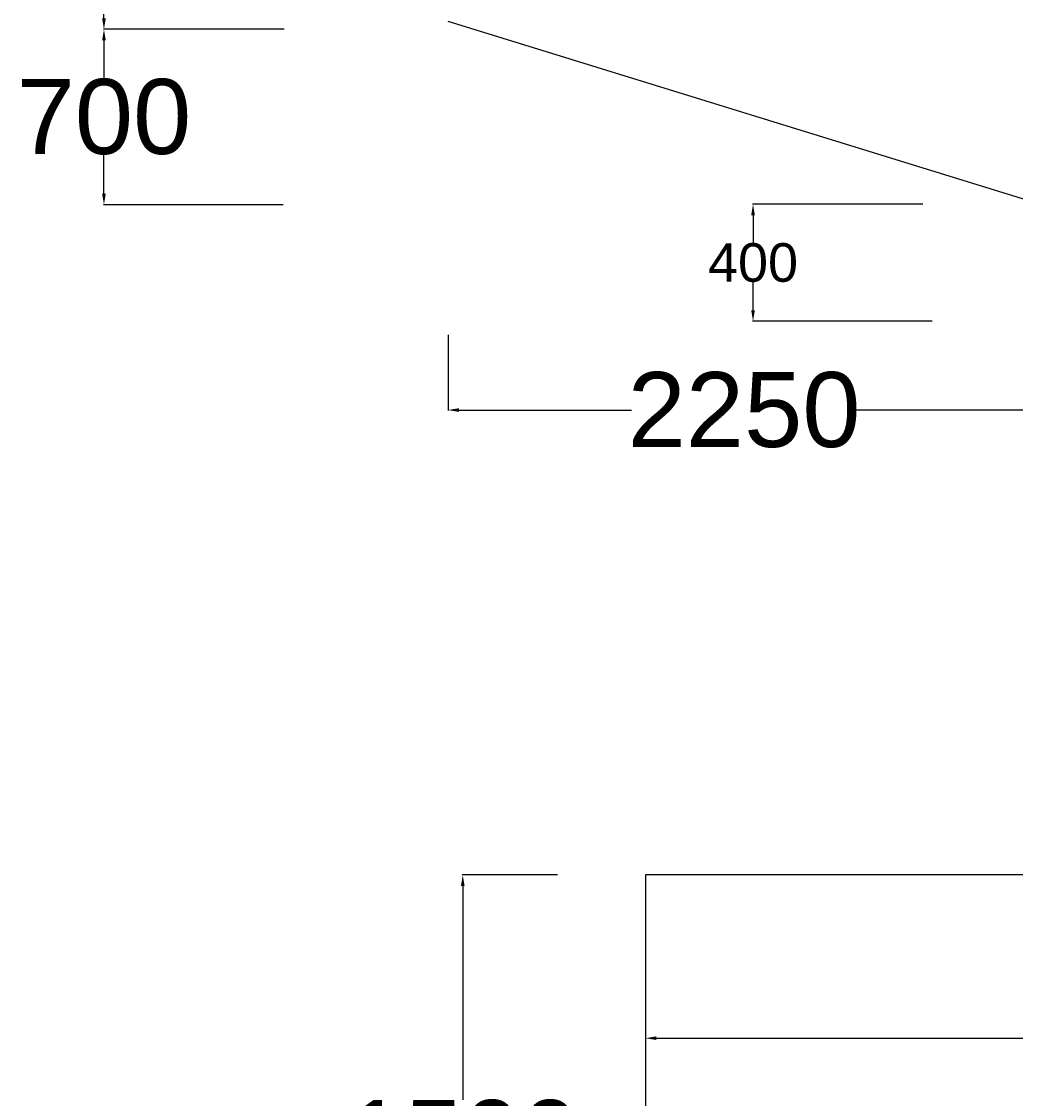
# Model space of a CAD drawing. Extents: x 589750 to 1723939, y 312647 to 923764.
# Tile 9 of 17: x 1075215 to 1121524, y 645098 to 695295. Entities that reach past the tile are written whole.
import ezdxf

# ---------------------------------------------------------------- set-up
doc = ezdxf.new("R2010")
doc.units = ezdxf.units.MI
doc.header["$MEASUREMENT"] = 0
doc.styles.get("Standard").update_dxf_attribs({"font": 'arial.ttf', "height": 500})
doc.dimstyles.new('bASANT jAIN  NMM', dxfattribs={"dimscale": 0.507, "dimtxt": 500, "dimasz": 1000, "dimexe": 50, "dimexo": 25, "dimgap": 0.09, "dimtad": 0, "dimtih": 1, "dimtoh": 1, "dimdec": 0, "dimzin": 0, "dimdsep": 46, "dimtxsty": 'Standard', "dimcen": 0.09, "dimclrd": 256, "dimclre": 256, "dimadec": 0, "dimazin": 0, "dimtfac": 1, "dimtdec": 0, "dimtix": 1, "dimtofl": 0, "dimtmove": 0, "dimatfit": 0, "dimfxl": 300, "dimtolj": 1, "dimtzin": 0, "dimlwd": -1, "dimlwe": -1, "dimarcsym": 0})

# ---------------------------------------------------------------- blocks, each defined once
blk = doc.blocks.new('*D99')
at = {"ltscale": 0.5, "transparency": 16777216}
for p, q in [((1086970, 703105), (1079029, 703105)), ((1079054, 702598), (1079054, 700802)), ((1079054, 695439), (1079054, 697235)), ((1087455, 694932), (1079029, 694932))]:
    blk.add_line(p, q, dxfattribs=at)
for points in [[(1078969, 702598), (1079138, 702598), (1079054, 703105)], [(1078969, 695439), (1079138, 695439), (1079054, 694932)]]:
    blk.add_solid(points, dxfattribs=at)
at = {"layer": 'Defpoints', "color": 0, "ltscale": 0.5, "transparency": 16777216}
for p in [(1079054, 703105), (1086983, 703105), (1087468, 694932)]:
    blk.add_point(p, dxfattribs=at)
at = {"color": 0, "ltscale": 0.5, "transparency": 16777216, "insert": (1079054, 699019), "char_height": 500, "attachment_point": 5}
blk.add_mtext('\\A1;{\\H6.986x;500}', dxfattribs=at)
blk = doc.blocks.new('*D100')
at = {"ltscale": 0.5, "transparency": 16777216}
for p, q in [((1086970, 694932), (1079029, 694932)), ((1079054, 694425), (1079054, 692628)), ((1079054, 687265), (1079054, 689061)), ((1087398, 686758), (1079029, 686758))]:
    blk.add_line(p, q, dxfattribs=at)
for points in [[(1078969, 694425), (1079138, 694425), (1079054, 694932)], [(1078969, 687265), (1079138, 687265), (1079054, 686758)]]:
    blk.add_solid(points, dxfattribs=at)
at = {"layer": 'Defpoints', "color": 0, "ltscale": 0.5, "transparency": 16777216}
for p in [(1079054, 694932), (1086983, 694932), (1087410, 686758)]:
    blk.add_point(p, dxfattribs=at)
at = {"color": 0, "ltscale": 0.5, "transparency": 16777216, "insert": (1079054, 690845), "char_height": 500, "attachment_point": 5}
blk.add_mtext('\\A1;{\\H6.986x;700}', dxfattribs=at)
blk = doc.blocks.new('*D101')
at = {"ltscale": 0.5, "transparency": 16777216}
for p, q in [((1117213, 686776), (1109272, 686776)), ((1109297, 686269), (1109297, 684970)), ((1109297, 681834), (1109297, 683132)), ((1117641, 681327), (1109272, 681327))]:
    blk.add_line(p, q, dxfattribs=at)
for points in [[(1109213, 686269), (1109382, 686269), (1109297, 686776)], [(1109213, 681834), (1109382, 681834), (1109297, 681327)]]:
    blk.add_solid(points, dxfattribs=at)
at = {"layer": 'Defpoints', "color": 0, "ltscale": 0.5, "transparency": 16777216}
for p in [(1109297, 686776), (1117226, 686776), (1117653, 681327)]:
    blk.add_point(p, dxfattribs=at)
at = {"color": 0, "ltscale": 0.5, "transparency": 16777216, "insert": (1109297, 684051), "char_height": 500, "attachment_point": 5}
blk.add_mtext('\\A1;{\\H3.6x;400}', dxfattribs=at)
blk = doc.blocks.new('*D107')
at = {"ltscale": 0.5, "transparency": 16777216}
for p, q in [((1095087, 680686), (1095087, 677160)), ((1122674, 680710), (1122674, 677160)), ((1095594, 677185), (1103641, 677185)), ((1122167, 677185), (1114120, 677185))]:
    blk.add_line(p, q, dxfattribs=at)
for points in [[(1095594, 677270), (1095594, 677101), (1095087, 677185)], [(1122167, 677270), (1122167, 677101), (1122674, 677185)]]:
    blk.add_solid(points, dxfattribs=at)
at = {"layer": 'Defpoints', "color": 0, "ltscale": 0.5, "transparency": 16777216}
for p in [(1095087, 680699), (1122674, 680722), (1095087, 677185)]:
    blk.add_point(p, dxfattribs=at)
at = {"color": 0, "ltscale": 0.5, "transparency": 16777216, "insert": (1108881, 677185), "char_height": 500, "attachment_point": 5}
blk.add_mtext('\\A1;{\\H6.986x;2250}', dxfattribs=at)
blk = doc.blocks.new('*D110')
at = {"ltscale": 0.5, "transparency": 16777216}
for p, q in [((1100194, 655514), (1095748, 655514)), ((1095774, 655007), (1095774, 645037)), ((1095774, 631500), (1095774, 641470)), ((1100694, 630993), (1095748, 630993))]:
    blk.add_line(p, q, dxfattribs=at)
for points in [[(1095689, 655007), (1095858, 655007), (1095774, 655514)], [(1095689, 631500), (1095858, 631500), (1095774, 630993)]]:
    blk.add_solid(points, dxfattribs=at)
at = {"layer": 'Defpoints', "color": 0, "ltscale": 0.5, "transparency": 16777216}
for p in [(1100207, 655514), (1095774, 630993), (1100707, 630993)]:
    blk.add_point(p, dxfattribs=at)
at = {"color": 0, "ltscale": 0.5, "transparency": 16777216, "insert": (1095774, 643254), "char_height": 500, "attachment_point": 5}
blk.add_mtext('\\A1;{\\H6.986x;1500}', dxfattribs=at)
blk = doc.blocks.new('*D122')
at = {"ltscale": 0.5, "transparency": 16777216}
for p, q in [((1104283, 655502), (1104283, 647882)), ((1165587, 655502), (1165587, 647882)), ((1104790, 647907), (1129655, 647907)), ((1165080, 647907), (1140215, 647907))]:
    blk.add_line(p, q, dxfattribs=at)
for points in [[(1104790, 647992), (1104790, 647823), (1104283, 647907)], [(1165080, 647992), (1165080, 647823), (1165587, 647907)]]:
    blk.add_solid(points, dxfattribs=at)
at = {"layer": 'Defpoints', "color": 0, "ltscale": 0.5, "transparency": 16777216}
for p in [(1104283, 655514), (1165587, 655514), (1165587, 647907)]:
    blk.add_point(p, dxfattribs=at)
at = {"color": 0, "ltscale": 0.5, "transparency": 16777216, "insert": (1134935, 647907), "char_height": 500, "attachment_point": 5}
blk.add_mtext('\\A1;{\\H6.986x;4500}', dxfattribs=at)

msp = doc.modelspace()

# ---------------------------------------------------------------- linework, layer by layer
at = {"color": 0, "ltscale": 0.5}
for p, q in [((1122674.1, 686775.9), (1095087.2, 695297.8)), ((1134935, 655514.4), (1104282.8, 655514.4)), ((1104282.8, 655514.4), (1104282.8, 630992.7))]:
    msp.add_line(p, q, dxfattribs=at)

# ---------------------------------------------------------------- dimensions: what is measured, and where the dimension line sits
for base, p1, p2, text, picture, middle in [((1079053.9, 703105.5), (1087467.7, 694931.8), (1086982.6, 703105.5), '{\\H6.986x;500}', '*D99', (1079053.9, 699018.6)), ((1079053.9, 694931.8), (1087410.2, 686758), (1086982.6, 694931.8), '{\\H6.986x;700}', '*D100', (1079053.9, 690844.9)), ((1109297, 686775.9), (1117653.3, 681326.6), (1117225.7, 686775.9), '{\\H3.6x;400}', '*D101', (1109297, 684051.2)), ((1095773.7, 630992.7), (1100207, 655514.4), (1100706.5, 630992.7), '{\\H6.986x;1500}', '*D110', (1095773.7, 643253.6))]:
    dim = msp.add_linear_dim(base=base, p1=p1, p2=p2, angle=90, text=text, dimstyle='bASANT jAIN  NMM', dxfattribs=at)
    dim.commit()
    dim.dimension.update_dxf_attribs({"geometry": picture, "text_midpoint": middle})
for base, p1, p2, text, picture, middle in [((1095086.9, 677185.1), (1122674.1, 680722.3), (1095086.9, 680698.9), '{\\H6.986x;2250}', '*D107', (1108880.5, 677185.1)), ((1165587.2, 647907.2), (1104282.8, 655514.4), (1165587.2, 655514.4), '{\\H6.986x;4500}', '*D122', (1134935, 647907.2))]:
    dim = msp.add_linear_dim(base=base, p1=p1, p2=p2, text=text, dimstyle='bASANT jAIN  NMM', override={"dimfxl": 0.18}, dxfattribs=at)
    dim.commit()
    dim.dimension.update_dxf_attribs({"geometry": picture, "text_midpoint": middle})

doc.saveas('drawing.dxf')
